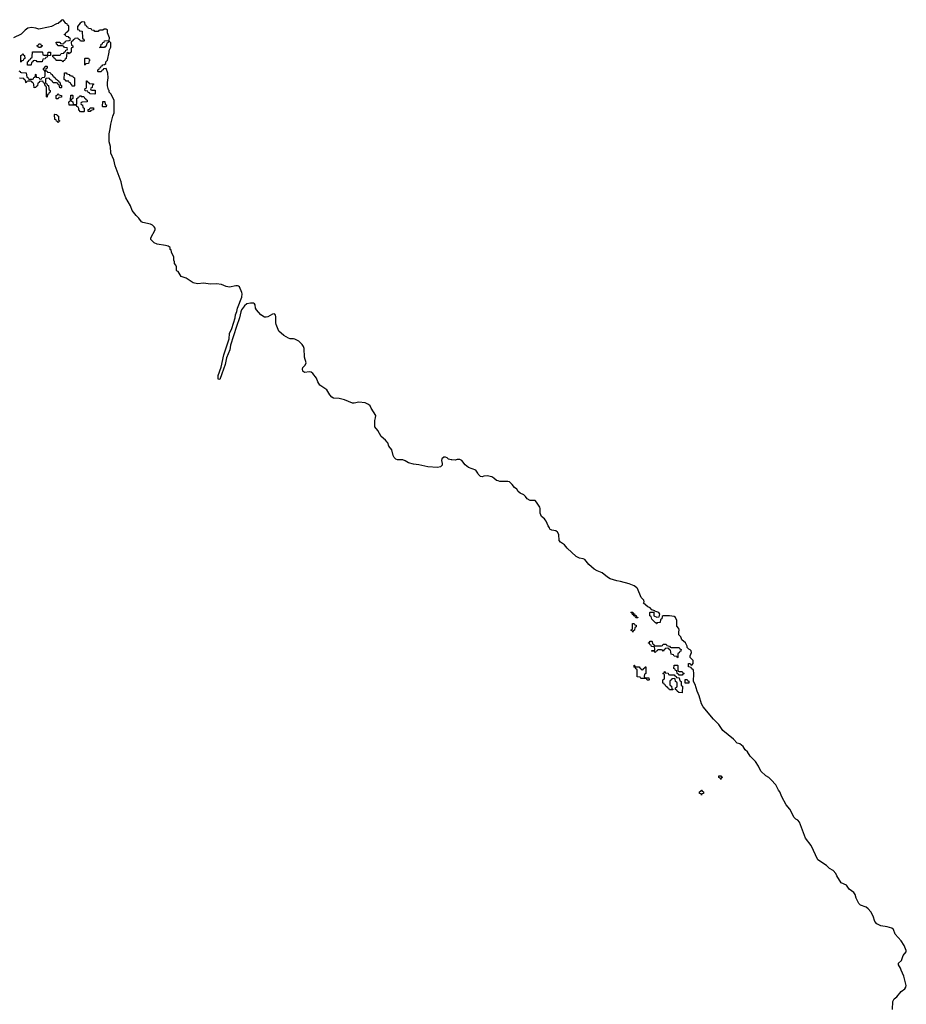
# Model space of a CAD drawing. Header units: inches. Extents: x 2718490 to 2828976, y 856982 to 957410.
# Tile 57 of 63: x 2804610 to 2815689, y 882977 to 895275. Entities that reach past the tile are written whole.
import ezdxf

# ---------------------------------------------------------------- set-up
doc = ezdxf.new("R2010")
doc.units = ezdxf.units.IN
doc.header["$MEASUREMENT"] = 0
for name, color, linetype in [('C8808', 7, 'Continuous'), ('C8809', 7, 'Continuous'), ('C8818', 7, 'Continuous')]:
    doc.layers.add(name, color=color, linetype=linetype)

msp = doc.modelspace()

# ---------------------------------------------------------------- linework, layer by layer
at = {"layer": 'C8808', "color": 6}
msp.add_lwpolyline([(2810000, 889779), (2809970, 889786), (2809950, 889802), (2809930, 889809), (2809910, 889809), (2809887, 889790), (2809883, 889770), (2809891, 889730), (2809891, 889709), (2809870, 889690), (2809830, 889682), (2809710, 889690), (2809596, 889716), (2809530, 889722), (2809470, 889741), (2809426, 889766), (2809396, 889776), (2809330, 889778), (2809310, 889784), (2809290, 889807), (2809279, 889830), (2809261, 889901), (2809225, 889950), (2809209, 889990), (2809201, 890000)], dxfattribs=at)
at = {"layer": 'C8809', "color": 6}
for points in [[(2809201, 890000), (2809183, 890023), (2809129, 890070), (2809086, 890146), (2809050, 890190), (2809047, 890270), (2809058, 890302), (2809060, 890330), (2809002, 890422), (2808989, 890450), (2808969, 890470), (2808928, 890488), (2808850, 890496), (2808790, 890484), (2808770, 890485), (2808668, 890528), (2808603, 890543), (2808530, 890548), (2808510, 890562), (2808486, 890590), (2808450, 890650), (2808362, 890710), (2808337, 890750), (2808317, 890797), (2808275, 890855), (2808251, 890871), (2808230, 890875), (2808170, 890867), (2808150, 890887), (2808143, 890910), (2808150, 890930), (2808179, 890961), (2808188, 890990), (2808170, 891058), (2808165, 891170), (2808155, 891195), (2808138, 891218), (2808098, 891258), (2808050, 891285), (2808030, 891291), (2807990, 891291), (2807970, 891297), (2807910, 891330), (2807850, 891384), (2807813, 891470), (2807810, 891490), (2807812, 891570), (2807806, 891586), (2807797, 891597), (2807790, 891601), (2807770, 891598), (2807710, 891565), (2807690, 891558), (2807670, 891560), (2807623, 891590), (2807568, 891650), (2807556, 891670), (2807553, 891713), (2807546, 891726), (2807533, 891733), (2807493, 891733), (2807450, 891727), (2807418, 891702), (2807380, 891650), (2807372, 891628), (2807358, 891550), (2807318, 891442), (2807245, 891210), (2807238, 891150), (2807194, 891050), (2807177, 890970), (2807138, 890850), (2807110, 890781), (2807090, 890787), (2807091, 890830), (2807126, 890934), (2807163, 891090), (2807226, 891290), (2807230, 891356), (2807263, 891417), (2807303, 891550), (2807308, 891590), (2807323, 891630), (2807330, 891671), (2807388, 891810), (2807390, 891850), (2807386, 891866), (2807357, 891937), (2807346, 891946), (2807331, 891951), (2807310, 891953), (2807230, 891936), (2807190, 891944), (2807130, 891966), (2807070, 891974), (2806990, 891970), (2806910, 891984), (2806830, 891974), (2806778, 891990), (2806690, 892046), (2806629, 892069), (2806590, 892128), (2806575, 892135), (2806568, 892148), (2806569, 892190), (2806562, 892210), (2806546, 892230), (2806546, 892250), (2806538, 892270), (2806538, 892310), (2806508, 892370), (2806502, 892402), (2806490, 892406), (2806489, 892429), (2806465, 892445), (2806434, 892454), (2806329, 892470), (2806289, 892489), (2806268, 892508), (2806250, 892530), (2806250, 892550), (2806302, 892650), (2806301, 892670), (2806290, 892690), (2806270, 892708), (2806243, 892723), (2806150, 892740), (2806134, 892750), (2806098, 892798), (2806064, 892830), (2806014, 892890), (2805994, 892950), (2805937, 893050), (2805910, 893117), (2805893, 893170), (2805878, 893250), (2805803, 893450), (2805786, 893526), (2805750, 893610), (2805745, 893690), (2805730, 893750), (2805727, 893850), (2805742, 893910), (2805750, 893971), (2805774, 894070), (2805789, 894110), (2805792, 894228), (2805789, 894270), (2805750, 894348), (2805728, 894370), (2805728, 894390), (2805721, 894401), (2805709, 894450), (2805709, 894490), (2805717, 894550), (2805710, 894606), (2805690, 894666), (2805658, 894662), (2805654, 894650), (2805638, 894642), (2805630, 894626), (2805590, 894626), (2805586, 894630), (2805586, 894650), (2805602, 894658), (2805607, 894673), (2805622, 894678), (2805627, 894693), (2805642, 894698), (2805647, 894713), (2805670, 894714), (2805686, 894730), (2805686, 894750), (2805709, 894771), (2805728, 894870), (2805728, 894890), (2805750, 894934), (2805748, 894988), (2805730, 895006), (2805718, 895002), (2805714, 894990), (2805698, 894982), (2805690, 894946), (2805678, 894942), (2805670, 894926), (2805610, 894926), (2805608, 894930), (2805622, 894938), (2805628, 894970), (2805646, 894974), (2805650, 894992), (2805666, 894994), (2805670, 895012), (2805730, 895014), (2805733, 895050), (2805709, 895110), (2805708, 895150), (2805690, 895159), (2805682, 895158), (2805665, 895155), (2805650, 895146), (2805610, 895146), (2805598, 895142), (2805590, 895126), (2805550, 895126), (2805542, 895142), (2805510, 895146), (2805502, 895162), (2805470, 895166), (2805462, 895182), (2805450, 895186), (2805442, 895202), (2805428, 895208), (2805426, 895246), (2805390, 895249), (2805366, 895230), (2805332, 895190), (2805332, 895170), (2805334, 895154), (2805354, 895150), (2805358, 895138), (2805391, 895131), (2805394, 895050), (2805398, 895038), (2805411, 895031), (2805414, 895010), (2805410, 895006), (2805370, 895006), (2805362, 895022), (2805346, 895030), (2805342, 895042), (2805330, 895046), (2805298, 895042), (2805294, 895030), (2805278, 895022), (2805274, 895010), (2805258, 895002), (2805254, 894990), (2805258, 894958), (2805274, 894950), (2805274, 894930), (2805258, 894922), (2805254, 894910), (2805254, 894870), (2805238, 894862), (2805230, 894848), (2805222, 894862), (2805210, 894866), (2805198, 894862), (2805192, 894790), (2805178, 894782), (2805170, 894766), (2805158, 894762), (2805150, 894746), (2805142, 894762), (2805130, 894766), (2805067, 894767), (2805062, 894782), (2805047, 894787), (2805042, 894802), (2805026, 894810), (2805026, 894830), (2805030, 894834), (2805110, 894834), (2805122, 894838), (2805130, 894854), (2805162, 894858), (2805166, 894870), (2805182, 894878), (2805187, 894893), (2805202, 894898), (2805206, 894910), (2805202, 894922), (2805170, 894926), (2805162, 894942), (2805147, 894947), (2805088, 894948), (2805082, 894962), (2805068, 894968), (2805067, 894993), (2805107, 894993), (2805114, 894990), (2805118, 894978), (2805150, 894974), (2805162, 894978), (2805170, 894994), (2805182, 894998), (2805187, 895013), (2805230, 895014), (2805242, 895018), (2805246, 895030), (2805242, 895042), (2805227, 895047), (2805222, 895062), (2805190, 895066), (2805182, 895082), (2805168, 895088), (2805170, 895094), (2805182, 895098), (2805190, 895114), (2805202, 895118), (2805207, 895133), (2805222, 895138), (2805226, 895150), (2805226, 895190), (2805222, 895202), (2805207, 895207), (2805202, 895222), (2805186, 895226), (2805158, 895270), (2805150, 895275), (2805134, 895270), (2805125, 895255), (2805092, 895228), (2805070, 895224), (2805008, 895192), (2804970, 895183), (2804850, 895159), (2804810, 895169), (2804756, 895176), (2804710, 895168), (2804677, 895143), (2804630, 895096), (2804534, 895050)], [(2804598, 894638), (2804614, 894630), (2804618, 894618), (2804630, 894614), (2804693, 894613), (2804698, 894558), (2804712, 894552), (2804718, 894538), (2804730, 894534), (2804770, 894534), (2804782, 894538), (2804788, 894552), (2804802, 894558), (2804806, 894590), (2804810, 894594), (2804818, 894558), (2804850, 894552), (2804858, 894538), (2804870, 894534), (2804882, 894538), (2804890, 894552), (2804922, 894558), (2804927, 894573), (2804927, 894627), (2804922, 894642), (2804906, 894650), (2804907, 894667), (2804914, 894674), (2804926, 894674), (2804930, 894694), (2804950, 894694), (2804954, 894690), (2804954, 894670), (2804938, 894662), (2804934, 894650), (2804938, 894638), (2804953, 894633), (2804958, 894618), (2804990, 894614), (2804998, 894598), (2805014, 894590), (2805018, 894578), (2805034, 894570), (2805038, 894558), (2805054, 894550), (2805058, 894538), (2805074, 894530), (2805078, 894518), (2805093, 894513), (2805098, 894498), (2805113, 894493), (2805118, 894458), (2805132, 894452), (2805134, 894430), (2805130, 894426), (2805110, 894426), (2805102, 894462), (2805088, 894468), (2805082, 894482), (2805070, 894486), (2805030, 894486), (2805022, 894502), (2805006, 894510), (2805002, 894522), (2804986, 894530), (2804982, 894542), (2804970, 894546), (2804938, 894542), (2804934, 894530), (2804934, 894490), (2804938, 894478), (2804950, 894474), (2804958, 894458), (2804972, 894452), (2804974, 894410), (2804978, 894398), (2804992, 894390), (2804992, 894368), (2804978, 894362), (2804970, 894346), (2804958, 894342), (2804954, 894310), (2804950, 894306), (2804946, 894310), (2804946, 894430), (2804942, 894442), (2804928, 894448), (2804922, 894482), (2804908, 894488), (2804902, 894502), (2804890, 894506), (2804858, 894502), (2804854, 894490), (2804838, 894482), (2804834, 894450), (2804818, 894442), (2804813, 894427), (2804790, 894426), (2804787, 894467), (2804782, 894482), (2804766, 894490), (2804762, 894502), (2804750, 894506), (2804710, 894506), (2804698, 894502), (2804690, 894486), (2804686, 894490), (2804682, 894522), (2804667, 894527), (2804662, 894542), (2804607, 894547)]]:
    msp.add_lwpolyline(points, dxfattribs=at)
for points in [[(2804910, 894834), (2804950, 894834), (2804962, 894838), (2804966, 894870), (2804994, 894870), (2804993, 894827), (2804958, 894822), (2804953, 894807), (2804938, 894802), (2804930, 894786), (2804898, 894782), (2804893, 894747), (2804830, 894748), (2804822, 894762), (2804790, 894766), (2804778, 894762), (2804774, 894750), (2804758, 894742), (2804754, 894710), (2804750, 894706), (2804707, 894707), (2804706, 894750), (2804722, 894758), (2804726, 894770), (2804742, 894778), (2804750, 894794), (2804762, 894798), (2804767, 894813), (2804770, 894874), (2804890, 894874), (2804894, 894870), (2804898, 894838)], [(2804870, 894926), (2804847, 894927), (2804842, 894942), (2804826, 894950), (2804842, 894958), (2804848, 894972), (2804870, 894974), (2804878, 894958), (2804892, 894952), (2804890, 894946), (2804878, 894942)], [(2804630, 894746), (2804626, 894750), (2804626, 894830), (2804642, 894838), (2804650, 894854), (2804658, 894838), (2804672, 894830), (2804674, 894790), (2804658, 894782), (2804653, 894767), (2804638, 894762)], [(2805430, 894708), (2805426, 894710), (2805426, 894790), (2805430, 894794), (2805470, 894794), (2805478, 894778), (2805492, 894770), (2805478, 894762), (2805471, 894729), (2805438, 894722)], [(2805290, 894446), (2805267, 894447), (2805262, 894462), (2805248, 894468), (2805246, 894486), (2805228, 894490), (2805226, 894506), (2805189, 894509), (2805182, 894522), (2805167, 894527), (2805168, 894612), (2805190, 894612), (2805198, 894598), (2805230, 894592), (2805238, 894578), (2805253, 894573), (2805272, 894572), (2805278, 894558), (2805294, 894550), (2805294, 894450)], [(2805550, 894346), (2805488, 894348), (2805482, 894362), (2805467, 894367), (2805462, 894382), (2805427, 894387), (2805426, 894410), (2805442, 894418), (2805446, 894430), (2805447, 894513), (2805454, 894510), (2805458, 894498), (2805474, 894490), (2805478, 894478), (2805533, 894473), (2805533, 894467), (2805518, 894462), (2805514, 894430), (2805498, 894422), (2805494, 894410), (2805498, 894398), (2805510, 894394), (2805553, 894393), (2805554, 894350)], [(2805070, 894286), (2805066, 894290), (2805066, 894330), (2805082, 894338), (2805090, 894352), (2805098, 894338), (2805134, 894330), (2805132, 894308), (2805098, 894302), (2805090, 894286)], [(2805370, 894126), (2805349, 894150), (2805348, 894168), (2805342, 894182), (2805326, 894190), (2805322, 894202), (2805307, 894207), (2805227, 894207), (2805226, 894250), (2805242, 894258), (2805246, 894270), (2805250, 894334), (2805270, 894334), (2805274, 894330), (2805274, 894290), (2805258, 894282), (2805254, 894270), (2805258, 894258), (2805274, 894250), (2805278, 894218), (2805290, 894214), (2805322, 894218), (2805326, 894230), (2805326, 894290), (2805342, 894298), (2805346, 894310), (2805362, 894318), (2805370, 894334), (2805378, 894318), (2805410, 894314), (2805418, 894298), (2805434, 894290), (2805438, 894278), (2805454, 894270), (2805452, 894248), (2805390, 894246), (2805378, 894242), (2805374, 894230), (2805378, 894218), (2805394, 894210), (2805398, 894178), (2805414, 894170), (2805414, 894130), (2805410, 894126)], [(2805650, 894186), (2805646, 894190), (2805650, 894254), (2805672, 894252), (2805678, 894218), (2805694, 894210), (2805690, 894188)], [(2805490, 894129), (2805466, 894130), (2805467, 894153), (2805482, 894158), (2805490, 894174), (2805533, 894173), (2805532, 894150), (2805498, 894142)], [(2805090, 893988), (2805082, 894002), (2805070, 894006), (2805066, 894026), (2805048, 894030), (2805046, 894090), (2805050, 894094), (2805073, 894093), (2805078, 894078), (2805094, 894070), (2805094, 894030), (2805098, 894018), (2805112, 894010), (2805098, 894002)]]:
    msp.add_lwpolyline(points, close=True, dxfattribs=at)
at = {"layer": 'C8818', "color": 6}
msp.add_lwpolyline([(2815517, 882910), (2815523, 883010), (2815536, 883044), (2815570, 883071), (2815624, 883136), (2815670, 883171), (2815684, 883190), (2815689, 883210), (2815660, 883330), (2815624, 883404), (2815618, 883430), (2815592, 883470), (2815593, 883490), (2815630, 883524), (2815652, 883588), (2815687, 883630), (2815687, 883650), (2815662, 883710), (2815623, 883770), (2815552, 883852), (2815529, 883910), (2815510, 883929), (2815450, 883946), (2815370, 883958), (2815321, 883981), (2815296, 884010), (2815276, 884076), (2815247, 884130), (2815212, 884170), (2815189, 884190), (2815115, 884215), (2815097, 884237), (2815064, 884304), (2815050, 884350), (2815035, 884375), (2814976, 884416), (2814943, 884463), (2814874, 884494), (2814821, 884581), (2814809, 884610), (2814776, 884650), (2814730, 884675), (2814690, 884710), (2814583, 884783), (2814499, 884959), (2814430, 885050), (2814353, 885253), (2814335, 885275), (2814310, 885290), (2814290, 885310), (2814235, 885415), (2814186, 885470), (2814135, 885570), (2814110, 885630), (2814093, 885650), (2814058, 885718), (2814001, 885781), (2813970, 885808), (2813935, 885830), (2813872, 885890), (2813843, 885950), (2813805, 886010), (2813737, 886077), (2813705, 886130), (2813677, 886157), (2813650, 886195), (2813610, 886229), (2813577, 886237), (2813529, 886290), (2813398, 886398), (2813347, 886470), (2813279, 886539), (2813151, 886691), (2813130, 886730), (2813102, 886830), (2813076, 886890), (2813050, 886970), (2813029, 887010), (2813033, 887110), (2813028, 887150), (2813006, 887170), (2813002, 887182), (2812966, 887190), (2812967, 887233), (2812990, 887234), (2812998, 887218), (2813010, 887214), (2813027, 887233), (2813026, 887270), (2812988, 887310), (2812989, 887330), (2813005, 887370), (2812999, 887390), (2812990, 887404), (2812972, 887412), (2812953, 887433), (2812949, 887450), (2812929, 887490), (2812886, 887530), (2812870, 887566), (2812846, 887590), (2812846, 887630), (2812853, 887650), (2812848, 887670), (2812820, 887700), (2812823, 887770), (2812804, 887810), (2812790, 887821), (2812730, 887829), (2812653, 887827), (2812638, 887822), (2812634, 887790), (2812618, 887782), (2812613, 887747), (2812578, 887742), (2812573, 887727), (2812567, 887727), (2812562, 887742), (2812550, 887746), (2812510, 887786), (2812502, 887822), (2812486, 887830), (2812486, 887870), (2812490, 887874), (2812534, 887874), (2812534, 887830), (2812570, 887814), (2812602, 887818), (2812608, 887850), (2812598, 887870), (2812546, 887886), (2812546, 887890), (2812510, 887906), (2812490, 887928), (2812460, 887940), (2812406, 887986), (2812415, 888005), (2812410, 888026), (2812378, 888058), (2812330, 888169), (2812320, 888180), (2812290, 888203), (2812227, 888227), (2812118, 888259), (2812070, 888266), (2811987, 888290), (2811954, 888310), (2811887, 888367), (2811825, 888390), (2811790, 888410), (2811723, 888470), (2811672, 888532), (2811650, 888543), (2811607, 888550), (2811565, 888570), (2811450, 888675), (2811416, 888716), (2811370, 888750), (2811352, 888770), (2811346, 888846), (2811330, 888873), (2811310, 888889), (2811259, 888899), (2811233, 888913), (2811229, 888930), (2811212, 888952), (2811189, 889010), (2811176, 889030), (2811170, 889039), (2811129, 889069), (2811113, 889110), (2811116, 889170), (2811110, 889188), (2811069, 889250), (2811050, 889269), (2810990, 889269), (2810952, 889292), (2810930, 889321), (2810910, 889339), (2810863, 889363), (2810841, 889381), (2810821, 889410), (2810792, 889432), (2810765, 889470), (2810730, 889501), (2810710, 889509), (2810610, 889509), (2810590, 889517), (2810570, 889519), (2810534, 889550), (2810510, 889564), (2810450, 889579), (2810410, 889574), (2810390, 889566), (2810370, 889568), (2810338, 889598), (2810335, 889610), (2810310, 889648), (2810220, 889680), (2810177, 889717), (2810134, 889770), (2810110, 889781), (2810077, 889783), (2810050, 889774), (2810010, 889777), (2810000, 889779)], dxfattribs=at)
for points in [[(2812310, 887806), (2812302, 887822), (2812287, 887827), (2812282, 887842), (2812267, 887847), (2812262, 887862), (2812246, 887870), (2812250, 887874), (2812273, 887873), (2812278, 887858), (2812293, 887853), (2812298, 887838), (2812313, 887833), (2812318, 887818), (2812334, 887810), (2812334, 887806), (2812330, 887806)], [(2812270, 887626), (2812262, 887642), (2812246, 887650), (2812262, 887658), (2812266, 887670), (2812267, 887733), (2812290, 887734), (2812298, 887718), (2812312, 887712), (2812312, 887690), (2812298, 887682), (2812294, 887650), (2812278, 887642)], [(2812550, 887454), (2812630, 887454), (2812642, 887458), (2812650, 887474), (2812690, 887474), (2812698, 887458), (2812732, 887452), (2812738, 887438), (2812750, 887434), (2812853, 887433), (2812858, 887418), (2812874, 887410), (2812873, 887393), (2812870, 887386), (2812858, 887382), (2812853, 887367), (2812838, 887362), (2812834, 887350), (2812834, 887310), (2812830, 887306), (2812822, 887322), (2812790, 887326), (2812782, 887342), (2812749, 887349), (2812742, 887402), (2812728, 887408), (2812722, 887422), (2812710, 887426), (2812678, 887422), (2812673, 887407), (2812658, 887402), (2812650, 887386), (2812642, 887402), (2812630, 887406), (2812590, 887406), (2812578, 887402), (2812574, 887390), (2812558, 887382), (2812550, 887366), (2812542, 887382), (2812510, 887386), (2812506, 887390), (2812510, 887394), (2812542, 887398), (2812546, 887410), (2812542, 887442), (2812507, 887447), (2812502, 887462), (2812487, 887467), (2812482, 887482), (2812467, 887487), (2812467, 887493), (2812482, 887498), (2812490, 887514), (2812510, 887514), (2812514, 887510), (2812518, 887478), (2812534, 887470), (2812538, 887458)], [(2812310, 887194), (2812350, 887194), (2812358, 887178), (2812373, 887173), (2812378, 887158), (2812390, 887154), (2812402, 887158), (2812407, 887173), (2812422, 887178), (2812426, 887190), (2812433, 887193), (2812434, 887110), (2812418, 887102), (2812414, 887070), (2812418, 887058), (2812430, 887054), (2812473, 887053), (2812474, 887030), (2812470, 887026), (2812450, 887026), (2812442, 887042), (2812430, 887046), (2812370, 887046), (2812362, 887062), (2812327, 887067), (2812326, 887150), (2812322, 887162), (2812308, 887168), (2812302, 887182), (2812287, 887187), (2812287, 887213), (2812293, 887213), (2812298, 887198)], [(2812730, 887094), (2812790, 887094), (2812798, 887078), (2812813, 887073), (2812818, 887058), (2812853, 887053), (2812858, 887018), (2812874, 887010), (2812874, 886970), (2812878, 886958), (2812894, 886950), (2812890, 886869), (2812848, 886870), (2812826, 886890), (2812822, 886902), (2812807, 886907), (2812806, 886930), (2812822, 886938), (2812826, 886950), (2812826, 886990), (2812822, 887002), (2812806, 887010), (2812802, 887042), (2812790, 887046), (2812758, 887042), (2812754, 887030), (2812738, 887022), (2812733, 887007), (2812733, 886973), (2812738, 886958), (2812754, 886950), (2812758, 886918), (2812773, 886913), (2812770, 886906), (2812730, 886906), (2812722, 886922), (2812706, 886930), (2812702, 886942), (2812687, 886947), (2812682, 886962), (2812667, 886967), (2812662, 886982), (2812646, 886990), (2812646, 887030), (2812662, 887038), (2812666, 887050), (2812666, 887090), (2812662, 887102), (2812646, 887110), (2812662, 887118), (2812667, 887133), (2812674, 887130), (2812678, 887118), (2812712, 887112), (2812718, 887098)], [(2812850, 887134), (2812890, 887134), (2812898, 887118), (2812914, 887110), (2812898, 887102), (2812890, 887086), (2812850, 887086), (2812842, 887102), (2812827, 887107), (2812822, 887142), (2812807, 887147), (2812802, 887162), (2812786, 887170), (2812787, 887213), (2812830, 887214), (2812834, 887210), (2812834, 887150), (2812838, 887138)], [(2812927, 886987), (2812927, 887033), (2812950, 887034), (2812958, 887018), (2812970, 887014), (2812970, 886988)], [(2813370, 885786), (2813362, 885802), (2813348, 885808), (2813348, 885832), (2813372, 885832), (2813378, 885818), (2813392, 885812), (2813386, 885806), (2813374, 885806)], [(2813130, 885589), (2813126, 885606), (2813106, 885610), (2813106, 885630), (2813122, 885638), (2813126, 885650), (2813131, 885651), (2813138, 885638), (2813154, 885630), (2813154, 885610), (2813134, 885606)]]:
    msp.add_lwpolyline(points, close=True, dxfattribs=at)

doc.saveas('drawing.dxf')
